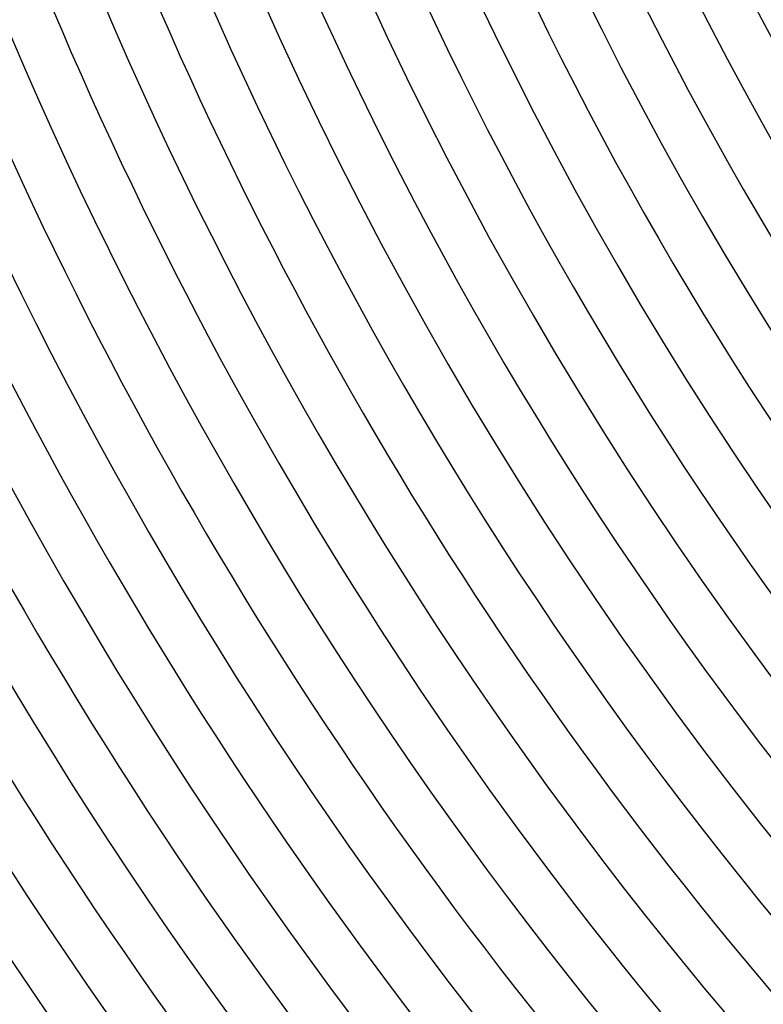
# Model space of a CAD drawing. Header units: millimetres. Extents: x -430 to 430, y -430 to 430.
# Tile 11 of 116: x -306 to -245, y -209 to -129. Entities that reach past the tile are written whole.
import ezdxf

# ---------------------------------------------------------------- set-up
doc = ezdxf.new("R2010")
doc.units = ezdxf.units.MM
doc.layers.add('THICK', color=7, linetype='Continuous')

msp = doc.modelspace()

# ---------------------------------------------------------------- linework, layer by layer
at = {"layer": 'THICK'}
for radius, start, end in [(373, 179.99998, 0), (365, 179.99998, 0), (357, 179.99998, 0), (349, 179.99998, 0), (341, 179.99998, 0), (333, 179.99998, 0), (325, 179.99998, 0), (317, 179.99998, 0), (309, 179.99998, 0), (301, 179.99998, 0), (293, 179.99998, 0), (285, 179.99998, 0), (277, 179.99998, 0), (269, 179.99998, 0), (261, 179.99998, 0), (253, 179.99998, 0), (381, 180.06902, 224.93093), (390, 180.29333, 224.70667), (386, 180.29689, 224.70312), (377, 180.30393, 224.69602), (369, 180.31052, 224.68943), (361, 180.31746, 224.68255), (353, 180.32462, 224.67539), (345, 180.33212, 224.66783), (337, 180.34003, 224.65998), (329, 180.34828, 224.65167), (321, 180.35699, 224.64302), (313, 180.3661, 224.63391), (305, 180.37573, 224.62428), (297, 180.38581, 224.61414), (289, 180.39652, 224.60348), (281, 180.40781, 224.5922), (273, 180.41973, 224.58022), (265, 180.43245, 224.56756), (257, 180.44591, 224.5541), (249, 180.46018, 224.53977)]:
    msp.add_arc((0, 0), radius, start, end, dxfattribs=at)

doc.saveas('drawing.dxf')
